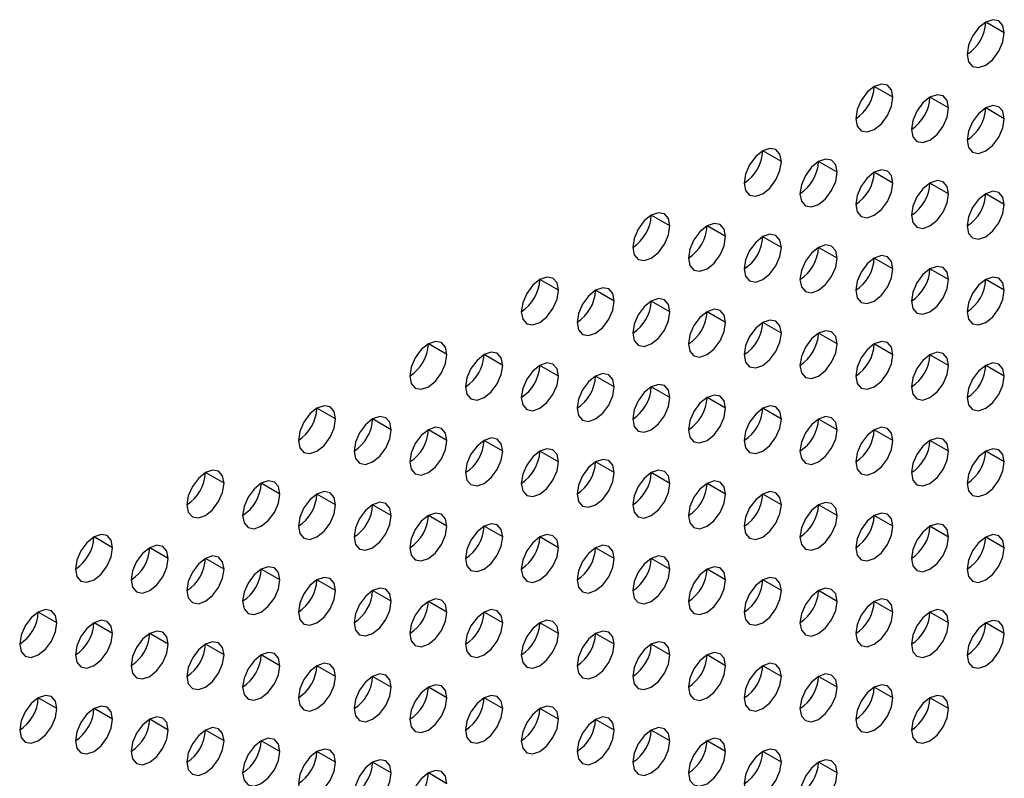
# Model space of a CAD drawing. Header units: millimetres. Extents: x 0 to 1118, y 0 to 864.
# Tile 140 of 256: x 935.06 to 941.31, y 630.26 to 635.07. Entities that reach past the tile are written whole.
import ezdxf

# ---------------------------------------------------------------- set-up
doc = ezdxf.new("R2010")
doc.units = ezdxf.units.MM

msp = doc.modelspace()

# ---------------------------------------------------------------- linework, layer by layer
at = {"color": 7, "linetype": 'Continuous', "lineweight": 25}
for p, q in [((941.3085, 634.9892), (941.1906, 635.0572)), ((940.6014, 634.581), (940.4835, 634.649)), ((940.9549, 634.5129), (940.8371, 634.5809)), ((941.3085, 634.4448), (941.1906, 634.5128)), ((939.8943, 634.1728), (939.7764, 634.2408)), ((940.2478, 634.1047), (940.13, 634.1727)), ((940.6014, 634.0366), (940.4835, 634.1046)), ((940.9549, 633.9685), (940.8371, 634.0366)), ((941.3085, 633.9005), (941.1906, 633.9685)), ((939.1872, 633.7646), (939.0693, 633.8326)), ((939.5407, 633.6965), (939.4229, 633.7645)), ((939.8943, 633.6284), (939.7764, 633.6964)), ((940.2478, 633.5603), (940.13, 633.6284)), ((940.6014, 633.4923), (940.4835, 633.5603)), ((940.9549, 633.4242), (940.8371, 633.4922)), ((938.4801, 633.3564), (938.3622, 633.4244)), ((941.3085, 633.3561), (941.1906, 633.4241)), ((938.8336, 633.2883), (938.7158, 633.3563)), ((939.1872, 633.2202), (939.0693, 633.2882)), ((939.5407, 633.1521), (939.4229, 633.2202)), ((939.8943, 633.084), (939.7764, 633.1521)), ((940.2478, 633.016), (940.13, 633.084)), ((937.773, 632.9482), (937.6551, 633.0162)), ((940.6014, 632.9479), (940.4835, 633.0159)), ((938.1265, 632.8801), (938.0087, 632.9481)), ((940.9549, 632.8798), (940.8371, 632.9478)), ((938.4801, 632.812), (938.3622, 632.88)), ((941.3085, 632.8117), (941.1906, 632.8798)), ((938.8336, 632.7439), (938.7158, 632.812)), ((939.1872, 632.6758), (939.0693, 632.7439)), ((939.5407, 632.6078), (939.4229, 632.6758)), ((937.0658, 632.54), (936.948, 632.608)), ((939.8943, 632.5397), (939.7764, 632.6077)), ((937.4194, 632.4719), (937.3015, 632.5399)), ((940.2478, 632.4716), (940.13, 632.5396)), ((937.773, 632.4038), (937.6551, 632.4718)), ((940.6014, 632.4035), (940.4835, 632.4716)), ((938.1265, 632.3357), (938.0087, 632.4038)), ((940.9549, 632.3355), (940.8371, 632.4035)), ((938.4801, 632.2676), (938.3622, 632.3357)), ((941.3085, 632.2674), (941.1906, 632.3354)), ((938.8336, 632.1996), (938.7158, 632.2676)), ((936.3587, 632.1317), (936.2409, 632.1998)), ((939.1872, 632.1315), (939.0693, 632.1995)), ((936.7123, 632.0637), (936.5944, 632.1317)), ((939.5407, 632.0634), (939.4229, 632.1314)), ((937.0658, 631.9956), (936.948, 632.0636)), ((939.8943, 631.9953), (939.7764, 632.0634)), ((937.4194, 631.9275), (937.3015, 631.9955)), ((940.2478, 631.9272), (940.13, 631.9953)), ((937.773, 631.8594), (937.6551, 631.9275)), ((940.6014, 631.8592), (940.4835, 631.9272)), ((938.1265, 631.7914), (938.0087, 631.8594)), ((940.9549, 631.7911), (940.8371, 631.8591)), ((935.6516, 631.7235), (935.5338, 631.7916)), ((938.4801, 631.7233), (938.3622, 631.7913)), ((941.3085, 631.723), (941.1906, 631.791)), ((936.0052, 631.6555), (935.8873, 631.7235)), ((938.8336, 631.6552), (938.7158, 631.7232)), ((936.3587, 631.5874), (936.2409, 631.6554)), ((939.1872, 631.5871), (939.0693, 631.6552)), ((936.7123, 631.5193), (936.5944, 631.5873)), ((939.5407, 631.519), (939.4229, 631.5871)), ((937.0658, 631.4512), (936.948, 631.5193)), ((939.8943, 631.451), (939.7764, 631.519)), ((937.4194, 631.3832), (937.3015, 631.4512)), ((940.2478, 631.3829), (940.13, 631.4509)), ((937.773, 631.3151), (937.6551, 631.3831)), ((940.6014, 631.3148), (940.4835, 631.3828)), ((935.2981, 631.2473), (935.1802, 631.3153)), ((938.1265, 631.247), (938.0087, 631.315)), ((940.9549, 631.2467), (940.8371, 631.3148)), ((935.6516, 631.1792), (935.5338, 631.2472)), ((938.4801, 631.1789), (938.3622, 631.247)), ((941.3085, 631.1787), (941.1906, 631.2467)), ((936.0052, 631.1111), (935.8873, 631.1791)), ((938.8336, 631.1108), (938.7158, 631.1789)), ((936.3587, 631.043), (936.2409, 631.1111)), ((939.1872, 631.0428), (939.0693, 631.1108)), ((936.7123, 630.9749), (936.5944, 631.043)), ((939.5407, 630.9747), (939.4229, 631.0427)), ((937.0658, 630.9069), (936.948, 630.9749)), ((939.8943, 630.9066), (939.7764, 630.9746)), ((937.4194, 630.8388), (937.3015, 630.9068)), ((940.2478, 630.8385), (940.13, 630.9066)), ((937.773, 630.7707), (937.6551, 630.8387)), ((940.6014, 630.7704), (940.4835, 630.8385)), ((935.2981, 630.7029), (935.1802, 630.7709)), ((938.1265, 630.7026), (938.0087, 630.7707)), ((940.9549, 630.7024), (940.8371, 630.7704)), ((935.6516, 630.6348), (935.5338, 630.7029)), ((938.4801, 630.6346), (938.3622, 630.7026)), ((936.0052, 630.5667), (935.8873, 630.6348)), ((938.8336, 630.5665), (938.7158, 630.6345)), ((936.3587, 630.4987), (936.2409, 630.5667)), ((939.1872, 630.4984), (939.0693, 630.5664)), ((936.7123, 630.4306), (936.5944, 630.4986)), ((939.5407, 630.4303), (939.4229, 630.4984)), ((937.0658, 630.3625), (936.948, 630.4305)), ((939.8943, 630.3622), (939.7764, 630.4303)), ((937.4194, 630.2944), (937.3015, 630.3625)), ((940.2478, 630.2942), (940.13, 630.3622)), ((937.773, 630.2264), (937.6551, 630.2944))]:
    msp.add_line(p, q, dxfattribs=at)
at = {"color": 7, "linetype": 'Continuous', "lineweight": 25, "flags": 128}
for points in [[(941.3085, 634.9892), (941.2995, 635.0361), (941.274, 635.0655), (941.2357, 635.0729), (941.1906, 635.0572), (941.1455, 635.0208), (941.1073, 634.9693), (941.0818, 634.9104), (941.0728, 634.8531)], [(941.0728, 634.8531), (941.0818, 634.8062), (941.1073, 634.7768), (941.1455, 634.7694), (941.1906, 634.7851), (941.2357, 634.8214), (941.274, 634.873), (941.2995, 634.9319), (941.3085, 634.9892)], [(940.6014, 634.581), (940.5924, 634.6279), (940.5669, 634.6573), (940.5286, 634.6647), (940.4835, 634.649), (940.4384, 634.6126), (940.4002, 634.5611), (940.3746, 634.5022), (940.3657, 634.4449)], [(940.3657, 634.4449), (940.3746, 634.398), (940.4002, 634.3686), (940.4384, 634.3612), (940.4835, 634.3768), (940.5286, 634.4132), (940.5669, 634.4648), (940.5924, 634.5237), (940.6014, 634.581)], [(940.9549, 634.5129), (940.946, 634.5598), (940.9204, 634.5892), (940.8822, 634.5966), (940.8371, 634.5809), (940.792, 634.5446), (940.7538, 634.493), (940.7282, 634.4341), (940.7192, 634.3768)], [(940.7192, 634.3768), (940.7282, 634.3299), (940.7538, 634.3005), (940.792, 634.2931), (940.8371, 634.3088), (940.8822, 634.3452), (940.9204, 634.3967), (940.946, 634.4556), (940.9549, 634.5129)], [(941.3085, 634.4448), (941.2995, 634.4917), (941.274, 634.5211), (941.2357, 634.5285), (941.1906, 634.5129), (941.1455, 634.4765), (941.1073, 634.4249), (941.0818, 634.366), (941.0728, 634.3087)], [(941.0728, 634.3087), (941.0818, 634.2618), (941.1073, 634.2324), (941.1455, 634.225), (941.1906, 634.2407), (941.2357, 634.2771), (941.274, 634.3287), (941.2995, 634.3876), (941.3085, 634.4448)], [(939.8943, 634.1728), (939.8853, 634.2197), (939.8598, 634.2491), (939.8215, 634.2565), (939.7764, 634.2408), (939.7313, 634.2044), (939.6931, 634.1529), (939.6675, 634.094), (939.6586, 634.0367)], [(939.6586, 634.0367), (939.6675, 633.9898), (939.6931, 633.9604), (939.7313, 633.953), (939.7764, 633.9686), (939.8215, 634.005), (939.8598, 634.0566), (939.8853, 634.1155), (939.8943, 634.1728)], [(940.2478, 634.1047), (940.2389, 634.1516), (940.2133, 634.181), (940.1751, 634.1884), (940.13, 634.1727), (940.0849, 634.1364), (940.0466, 634.0848), (940.0211, 634.0259), (940.0121, 633.9686)], [(940.6014, 634.0366), (940.5924, 634.0835), (940.5669, 634.1129), (940.5286, 634.1203), (940.4835, 634.1047), (940.4384, 634.0683), (940.4002, 634.0167), (940.3746, 633.9578), (940.3657, 633.9005)], [(940.0121, 633.9686), (940.0211, 633.9217), (940.0466, 633.8923), (940.0849, 633.8849), (940.13, 633.9006), (940.1751, 633.937), (940.2133, 633.9885), (940.2389, 634.0474), (940.2478, 634.1047)], [(940.9549, 633.9685), (940.946, 634.0154), (940.9204, 634.0448), (940.8822, 634.0523), (940.8371, 634.0366), (940.792, 634.0002), (940.7538, 633.9486), (940.7282, 633.8897), (940.7192, 633.8325)], [(940.3657, 633.9005), (940.3746, 633.8536), (940.4002, 633.8242), (940.4384, 633.8168), (940.4835, 633.8325), (940.5286, 633.8689), (940.5669, 633.9205), (940.5924, 633.9794), (940.6014, 634.0366)], [(941.3085, 633.9005), (941.2995, 633.9474), (941.274, 633.9768), (941.2357, 633.9842), (941.1906, 633.9685), (941.1455, 633.9321), (941.1073, 633.8805), (941.0818, 633.8216), (941.0728, 633.7644)], [(940.7192, 633.8325), (940.7282, 633.7856), (940.7538, 633.7562), (940.792, 633.7487), (940.8371, 633.7644), (940.8822, 633.8008), (940.9204, 633.8524), (940.946, 633.9113), (940.9549, 633.9685)], [(941.0728, 633.7644), (941.0818, 633.7175), (941.1073, 633.6881), (941.1455, 633.6807), (941.1906, 633.6963), (941.2357, 633.7327), (941.274, 633.7843), (941.2995, 633.8432), (941.3085, 633.9005)], [(939.1872, 633.7646), (939.1782, 633.8115), (939.1526, 633.8409), (939.1144, 633.8483), (939.0693, 633.8326), (939.0242, 633.7962), (938.986, 633.7447), (938.9604, 633.6858), (938.9515, 633.6285)], [(938.9515, 633.6285), (938.9604, 633.5816), (938.986, 633.5522), (939.0242, 633.5448), (939.0693, 633.5604), (939.1144, 633.5968), (939.1526, 633.6484), (939.1782, 633.7073), (939.1872, 633.7646)], [(939.5407, 633.6965), (939.5318, 633.7434), (939.5062, 633.7728), (939.468, 633.7802), (939.4229, 633.7645), (939.3778, 633.7281), (939.3395, 633.6766), (939.314, 633.6177), (939.305, 633.5604)], [(939.305, 633.5604), (939.314, 633.5135), (939.3395, 633.4841), (939.3778, 633.4767), (939.4229, 633.4924), (939.468, 633.5288), (939.5062, 633.5803), (939.5318, 633.6392), (939.5407, 633.6965)], [(939.8943, 633.6284), (939.8853, 633.6753), (939.8598, 633.7047), (939.8215, 633.7121), (939.7764, 633.6965), (939.7313, 633.6601), (939.6931, 633.6085), (939.6675, 633.5496), (939.6586, 633.4923)], [(939.6586, 633.4923), (939.6675, 633.4454), (939.6931, 633.416), (939.7313, 633.4086), (939.7764, 633.4243), (939.8215, 633.4607), (939.8598, 633.5123), (939.8853, 633.5711), (939.8943, 633.6284)], [(940.2478, 633.5603), (940.2389, 633.6072), (940.2133, 633.6366), (940.1751, 633.6441), (940.13, 633.6284), (940.0849, 633.592), (940.0466, 633.5404), (940.0211, 633.4815), (940.0121, 633.4243)], [(940.0121, 633.4243), (940.0211, 633.3774), (940.0466, 633.348), (940.0849, 633.3405), (940.13, 633.3562), (940.1751, 633.3926), (940.2133, 633.4442), (940.2389, 633.5031), (940.2478, 633.5603)], [(940.6014, 633.4923), (940.5924, 633.5392), (940.5669, 633.5686), (940.5286, 633.576), (940.4835, 633.5603), (940.4384, 633.5239), (940.4002, 633.4723), (940.3746, 633.4134), (940.3657, 633.3562)], [(940.3657, 633.3562), (940.3746, 633.3093), (940.4002, 633.2799), (940.4384, 633.2725), (940.4835, 633.2881), (940.5286, 633.3245), (940.5669, 633.3761), (940.5924, 633.435), (940.6014, 633.4923)], [(940.9549, 633.4242), (940.946, 633.4711), (940.9204, 633.5005), (940.8822, 633.5079), (940.8371, 633.4922), (940.792, 633.4558), (940.7538, 633.4043), (940.7282, 633.3454), (940.7192, 633.2881)], [(938.4801, 633.3564), (938.4711, 633.4033), (938.4455, 633.4327), (938.4073, 633.4401), (938.3622, 633.4244), (938.3171, 633.388), (938.2789, 633.3364), (938.2533, 633.2775), (938.2444, 633.2203)], [(940.7192, 633.2881), (940.7282, 633.2412), (940.7538, 633.2118), (940.792, 633.2044), (940.8371, 633.22), (940.8822, 633.2564), (940.9204, 633.308), (940.946, 633.3669), (940.9549, 633.4242)], [(941.3085, 633.3561), (941.2995, 633.403), (941.274, 633.4324), (941.2357, 633.4398), (941.1906, 633.4242), (941.1455, 633.3878), (941.1073, 633.3362), (941.0818, 633.2773), (941.0728, 633.22)], [(938.2444, 633.2203), (938.2533, 633.1734), (938.2789, 633.144), (938.3171, 633.1366), (938.3622, 633.1522), (938.4073, 633.1886), (938.4455, 633.2402), (938.4711, 633.2991), (938.4801, 633.3564)], [(938.8336, 633.2883), (938.8246, 633.3352), (938.7991, 633.3646), (938.7609, 633.372), (938.7158, 633.3563), (938.6707, 633.3199), (938.6324, 633.2684), (938.6069, 633.2095), (938.5979, 633.1522)], [(941.0728, 633.22), (941.0818, 633.1731), (941.1073, 633.1437), (941.1455, 633.1363), (941.1906, 633.152), (941.2357, 633.1884), (941.274, 633.2399), (941.2995, 633.2988), (941.3085, 633.3561)], [(939.1872, 633.2202), (939.1782, 633.2671), (939.1526, 633.2965), (939.1144, 633.3039), (939.0693, 633.2883), (939.0242, 633.2519), (938.986, 633.2003), (938.9604, 633.1414), (938.9515, 633.0841)], [(938.5979, 633.1522), (938.6069, 633.1053), (938.6324, 633.0759), (938.6707, 633.0685), (938.7158, 633.0842), (938.7609, 633.1206), (938.7991, 633.1721), (938.8246, 633.231), (938.8336, 633.2883)], [(939.5407, 633.1521), (939.5318, 633.199), (939.5062, 633.2284), (939.468, 633.2359), (939.4229, 633.2202), (939.3778, 633.1838), (939.3395, 633.1322), (939.314, 633.0733), (939.305, 633.0161)], [(938.9515, 633.0841), (938.9604, 633.0372), (938.986, 633.0078), (939.0242, 633.0004), (939.0693, 633.0161), (939.1144, 633.0525), (939.1526, 633.104), (939.1782, 633.1629), (939.1872, 633.2202)], [(939.305, 633.0161), (939.314, 632.9692), (939.3395, 632.9398), (939.3778, 632.9323), (939.4229, 632.948), (939.468, 632.9844), (939.5062, 633.036), (939.5318, 633.0949), (939.5407, 633.1521)], [(939.8943, 633.084), (939.8853, 633.1309), (939.8598, 633.1604), (939.8215, 633.1678), (939.7764, 633.1521), (939.7313, 633.1157), (939.6931, 633.0641), (939.6675, 633.0052), (939.6586, 632.948)], [(939.6586, 632.948), (939.6675, 632.9011), (939.6931, 632.8717), (939.7313, 632.8642), (939.7764, 632.8799), (939.8215, 632.9163), (939.8598, 632.9679), (939.8853, 633.0268), (939.8943, 633.084)], [(940.2478, 633.016), (940.2389, 633.0629), (940.2133, 633.0923), (940.1751, 633.0997), (940.13, 633.084), (940.0849, 633.0476), (940.0466, 632.9961), (940.0211, 632.9372), (940.0121, 632.8799)], [(937.773, 632.9482), (937.764, 632.9951), (937.7384, 633.0245), (937.7002, 633.0319), (937.6551, 633.0162), (937.61, 632.9798), (937.5718, 632.9282), (937.5462, 632.8693), (937.5373, 632.8121)], [(940.0121, 632.8799), (940.0211, 632.833), (940.0466, 632.8036), (940.0849, 632.7962), (940.13, 632.8118), (940.1751, 632.8482), (940.2133, 632.8998), (940.2389, 632.9587), (940.2478, 633.016)], [(940.6014, 632.9479), (940.5924, 632.9948), (940.5669, 633.0242), (940.5286, 633.0316), (940.4835, 633.0159), (940.4384, 632.9796), (940.4002, 632.928), (940.3746, 632.8691), (940.3657, 632.8118)], [(937.5373, 632.8121), (937.5462, 632.7652), (937.5718, 632.7358), (937.61, 632.7284), (937.6551, 632.744), (937.7002, 632.7804), (937.7384, 632.832), (937.764, 632.8909), (937.773, 632.9482)], [(938.1265, 632.8801), (938.1175, 632.927), (938.092, 632.9564), (938.0538, 632.9638), (938.0087, 632.9481), (937.9636, 632.9117), (937.9253, 632.8602), (937.8998, 632.8013), (937.8908, 632.744)], [(940.3657, 632.8118), (940.3746, 632.7649), (940.4002, 632.7355), (940.4384, 632.7281), (940.4835, 632.7438), (940.5286, 632.7802), (940.5669, 632.8317), (940.5924, 632.8906), (940.6014, 632.9479)], [(940.9549, 632.8798), (940.946, 632.9267), (940.9204, 632.9561), (940.8822, 632.9635), (940.8371, 632.9479), (940.792, 632.9115), (940.7538, 632.8599), (940.7282, 632.801), (940.7192, 632.7437)], [(937.8908, 632.744), (937.8998, 632.6971), (937.9253, 632.6677), (937.9636, 632.6603), (938.0087, 632.676), (938.0538, 632.7123), (938.092, 632.7639), (938.1175, 632.8228), (938.1265, 632.8801)], [(938.4801, 632.812), (938.4711, 632.8589), (938.4455, 632.8883), (938.4073, 632.8957), (938.3622, 632.8801), (938.3171, 632.8437), (938.2789, 632.7921), (938.2533, 632.7332), (938.2444, 632.6759)], [(940.7192, 632.7437), (940.7282, 632.6968), (940.7538, 632.6674), (940.792, 632.66), (940.8371, 632.6757), (940.8822, 632.7121), (940.9204, 632.7637), (940.946, 632.8226), (940.9549, 632.8798)], [(941.3085, 632.8117), (941.2995, 632.8586), (941.274, 632.888), (941.2357, 632.8955), (941.1906, 632.8798), (941.1455, 632.8434), (941.1073, 632.7918), (941.0818, 632.7329), (941.0728, 632.6757)], [(938.2444, 632.6759), (938.2533, 632.629), (938.2789, 632.5996), (938.3171, 632.5922), (938.3622, 632.6079), (938.4073, 632.6443), (938.4455, 632.6958), (938.4711, 632.7547), (938.4801, 632.812)], [(938.8336, 632.7439), (938.8246, 632.7908), (938.7991, 632.8202), (938.7609, 632.8277), (938.7158, 632.812), (938.6707, 632.7756), (938.6324, 632.724), (938.6069, 632.6651), (938.5979, 632.6079)], [(941.0728, 632.6757), (941.0818, 632.6288), (941.1073, 632.5994), (941.1455, 632.5919), (941.1906, 632.6076), (941.2357, 632.644), (941.274, 632.6956), (941.2995, 632.7545), (941.3085, 632.8117)], [(938.5979, 632.6079), (938.6069, 632.561), (938.6324, 632.5315), (938.6707, 632.5241), (938.7158, 632.5398), (938.7609, 632.5762), (938.7991, 632.6278), (938.8246, 632.6867), (938.8336, 632.7439)], [(939.1872, 632.6758), (939.1782, 632.7227), (939.1526, 632.7521), (939.1144, 632.7596), (939.0693, 632.7439), (939.0242, 632.7075), (938.986, 632.6559), (938.9604, 632.597), (938.9515, 632.5398)], [(938.9515, 632.5398), (938.9604, 632.4929), (938.986, 632.4635), (939.0242, 632.456), (939.0693, 632.4717), (939.1144, 632.5081), (939.1526, 632.5597), (939.1782, 632.6186), (939.1872, 632.6758)], [(939.5407, 632.6078), (939.5318, 632.6547), (939.5062, 632.6841), (939.468, 632.6915), (939.4229, 632.6758), (939.3778, 632.6394), (939.3395, 632.5879), (939.314, 632.529), (939.305, 632.4717)], [(937.0658, 632.54), (937.0569, 632.5869), (937.0313, 632.6163), (936.9931, 632.6237), (936.948, 632.608), (936.9029, 632.5716), (936.8647, 632.52), (936.8391, 632.4611), (936.8301, 632.4039)], [(939.305, 632.4717), (939.314, 632.4248), (939.3395, 632.3954), (939.3778, 632.388), (939.4229, 632.4036), (939.468, 632.44), (939.5062, 632.4916), (939.5318, 632.5505), (939.5407, 632.6078)], [(939.8943, 632.5397), (939.8853, 632.5866), (939.8598, 632.616), (939.8215, 632.6234), (939.7764, 632.6077), (939.7313, 632.5713), (939.6931, 632.5198), (939.6675, 632.4609), (939.6586, 632.4036)], [(937.4194, 632.4719), (937.4104, 632.5188), (937.3849, 632.5482), (937.3466, 632.5556), (937.3015, 632.5399), (937.2564, 632.5035), (937.2182, 632.452), (937.1927, 632.3931), (937.1837, 632.3358)], [(940.2478, 632.4716), (940.2389, 632.5185), (940.2133, 632.5479), (940.1751, 632.5553), (940.13, 632.5397), (940.0849, 632.5033), (940.0466, 632.4517), (940.0211, 632.3928), (940.0121, 632.3355)], [(936.8301, 632.4039), (936.8391, 632.357), (936.8647, 632.3276), (936.9029, 632.3202), (936.948, 632.3358), (936.9931, 632.3722), (937.0313, 632.4238), (937.0569, 632.4827), (937.0658, 632.54)], [(937.773, 632.4038), (937.764, 632.4507), (937.7384, 632.4801), (937.7002, 632.4875), (937.6551, 632.4719), (937.61, 632.4355), (937.5718, 632.3839), (937.5462, 632.325), (937.5373, 632.2677)], [(939.6586, 632.4036), (939.6675, 632.3567), (939.6931, 632.3273), (939.7313, 632.3199), (939.7764, 632.3356), (939.8215, 632.372), (939.8598, 632.4235), (939.8853, 632.4824), (939.8943, 632.5397)], [(940.6014, 632.4035), (940.5924, 632.4504), (940.5669, 632.4798), (940.5286, 632.4873), (940.4835, 632.4716), (940.4384, 632.4352), (940.4002, 632.3836), (940.3746, 632.3247), (940.3657, 632.2675)], [(937.1837, 632.3358), (937.1927, 632.2889), (937.2182, 632.2595), (937.2564, 632.2521), (937.3015, 632.2677), (937.3466, 632.3041), (937.3849, 632.3557), (937.4104, 632.4146), (937.4194, 632.4719)], [(938.1265, 632.3357), (938.1175, 632.3826), (938.092, 632.412), (938.0538, 632.4194), (938.0087, 632.4038), (937.9636, 632.3674), (937.9253, 632.3158), (937.8998, 632.2569), (937.8908, 632.1996)], [(940.0121, 632.3355), (940.0211, 632.2886), (940.0466, 632.2592), (940.0849, 632.2518), (940.13, 632.2675), (940.1751, 632.3039), (940.2133, 632.3555), (940.2389, 632.4143), (940.2478, 632.4716)], [(940.9549, 632.3355), (940.946, 632.3824), (940.9204, 632.4118), (940.8822, 632.4192), (940.8371, 632.4035), (940.792, 632.3671), (940.7538, 632.3155), (940.7282, 632.2566), (940.7192, 632.1994)], [(937.5373, 632.2677), (937.5462, 632.2208), (937.5718, 632.1914), (937.61, 632.184), (937.6551, 632.1997), (937.7002, 632.2361), (937.7384, 632.2876), (937.764, 632.3465), (937.773, 632.4038)], [(940.3657, 632.2675), (940.3746, 632.2206), (940.4002, 632.1912), (940.4384, 632.1837), (940.4835, 632.1994), (940.5286, 632.2358), (940.5669, 632.2874), (940.5924, 632.3463), (940.6014, 632.4035)], [(937.8908, 632.1996), (937.8998, 632.1527), (937.9253, 632.1233), (937.9636, 632.1159), (938.0087, 632.1316), (938.0538, 632.168), (938.092, 632.2196), (938.1175, 632.2785), (938.1265, 632.3357)], [(938.4801, 632.2676), (938.4711, 632.3145), (938.4455, 632.3439), (938.4073, 632.3514), (938.3622, 632.3357), (938.3171, 632.2993), (938.2789, 632.2477), (938.2533, 632.1888), (938.2444, 632.1316)], [(940.7192, 632.1994), (940.7282, 632.1525), (940.7538, 632.1231), (940.792, 632.1157), (940.8371, 632.1313), (940.8822, 632.1677), (940.9204, 632.2193), (940.946, 632.2782), (940.9549, 632.3355)], [(941.3085, 632.2674), (941.2995, 632.3143), (941.274, 632.3437), (941.2357, 632.3511), (941.1906, 632.3354), (941.1455, 632.299), (941.1073, 632.2475), (941.0818, 632.1886), (941.0728, 632.1313)], [(938.2444, 632.1316), (938.2533, 632.0847), (938.2789, 632.0553), (938.3171, 632.0478), (938.3622, 632.0635), (938.4073, 632.0999), (938.4455, 632.1515), (938.4711, 632.2104), (938.4801, 632.2676)], [(938.8336, 632.1996), (938.8246, 632.2465), (938.7991, 632.2759), (938.7609, 632.2833), (938.7158, 632.2676), (938.6707, 632.2312), (938.6324, 632.1796), (938.6069, 632.1208), (938.5979, 632.0635)], [(941.0728, 632.1313), (941.0818, 632.0844), (941.1073, 632.055), (941.1455, 632.0476), (941.1906, 632.0632), (941.2357, 632.0996), (941.274, 632.1512), (941.2995, 632.2101), (941.3085, 632.2674)], [(936.3587, 632.1317), (936.3498, 632.1786), (936.3242, 632.2081), (936.286, 632.2155), (936.2409, 632.1998), (936.1958, 632.1634), (936.1576, 632.1118), (936.132, 632.0529), (936.123, 631.9957)], [(938.5979, 632.0635), (938.6069, 632.0166), (938.6324, 631.9872), (938.6707, 631.9798), (938.7158, 631.9954), (938.7609, 632.0318), (938.7991, 632.0834), (938.8246, 632.1423), (938.8336, 632.1996)], [(939.1872, 632.1315), (939.1782, 632.1784), (939.1526, 632.2078), (939.1144, 632.2152), (939.0693, 632.1995), (939.0242, 632.1631), (938.986, 632.1116), (938.9604, 632.0527), (938.9515, 631.9954)], [(936.123, 631.9957), (936.132, 631.9488), (936.1576, 631.9194), (936.1958, 631.9119), (936.2409, 631.9276), (936.286, 631.964), (936.3242, 632.0156), (936.3498, 632.0745), (936.3587, 632.1317)], [(936.7123, 632.0637), (936.7033, 632.1106), (936.6778, 632.14), (936.6395, 632.1474), (936.5944, 632.1317), (936.5493, 632.0953), (936.5111, 632.0438), (936.4856, 631.9849), (936.4766, 631.9276)], [(938.9515, 631.9954), (938.9604, 631.9485), (938.986, 631.9191), (939.0242, 631.9117), (939.0693, 631.9274), (939.1144, 631.9638), (939.1526, 632.0153), (939.1782, 632.0742), (939.1872, 632.1315)], [(939.5407, 632.0634), (939.5318, 632.1103), (939.5062, 632.1397), (939.468, 632.1471), (939.4229, 632.1315), (939.3778, 632.0951), (939.3395, 632.0435), (939.314, 631.9846), (939.305, 631.9273)], [(936.4766, 631.9276), (936.4856, 631.8807), (936.5111, 631.8513), (936.5493, 631.8439), (936.5944, 631.8595), (936.6395, 631.8959), (936.6778, 631.9475), (936.7033, 632.0064), (936.7123, 632.0637)], [(937.0658, 631.9956), (937.0569, 632.0425), (937.0313, 632.0719), (936.9931, 632.0793), (936.948, 632.0636), (936.9029, 632.0273), (936.8647, 631.9757), (936.8391, 631.9168), (936.8301, 631.8595)], [(939.305, 631.9273), (939.314, 631.8804), (939.3395, 631.851), (939.3778, 631.8436), (939.4229, 631.8593), (939.468, 631.8957), (939.5062, 631.9472), (939.5318, 632.0061), (939.5407, 632.0634)], [(939.8943, 631.9953), (939.8853, 632.0422), (939.8598, 632.0716), (939.8215, 632.0791), (939.7764, 632.0634), (939.7313, 632.027), (939.6931, 631.9754), (939.6675, 631.9165), (939.6586, 631.8593)], [(936.8301, 631.8595), (936.8391, 631.8126), (936.8647, 631.7832), (936.9029, 631.7758), (936.948, 631.7915), (936.9931, 631.8279), (937.0313, 631.8794), (937.0569, 631.9383), (937.0658, 631.9956)], [(937.4194, 631.9275), (937.4104, 631.9744), (937.3849, 632.0038), (937.3466, 632.0112), (937.3015, 631.9956), (937.2564, 631.9592), (937.2182, 631.9076), (937.1927, 631.8487), (937.1837, 631.7914)], [(939.6586, 631.8593), (939.6675, 631.8124), (939.6931, 631.783), (939.7313, 631.7755), (939.7764, 631.7912), (939.8215, 631.8276), (939.8598, 631.8792), (939.8853, 631.9381), (939.8943, 631.9953)], [(940.2478, 631.9272), (940.2389, 631.9741), (940.2133, 632.0036), (940.1751, 632.011), (940.13, 631.9953), (940.0849, 631.9589), (940.0466, 631.9073), (940.0211, 631.8484), (940.0121, 631.7912)], [(937.1837, 631.7914), (937.1927, 631.7445), (937.2182, 631.7151), (937.2564, 631.7077), (937.3015, 631.7234), (937.3466, 631.7598), (937.3849, 631.8114), (937.4104, 631.8703), (937.4194, 631.9275)], [(937.773, 631.8594), (937.764, 631.9063), (937.7384, 631.9357), (937.7002, 631.9432), (937.6551, 631.9275), (937.61, 631.8911), (937.5718, 631.8395), (937.5462, 631.7806), (937.5373, 631.7234)], [(940.0121, 631.7912), (940.0211, 631.7443), (940.0466, 631.7149), (940.0849, 631.7074), (940.13, 631.7231), (940.1751, 631.7595), (940.2133, 631.8111), (940.2389, 631.87), (940.2478, 631.9272)], [(940.6014, 631.8592), (940.5924, 631.9061), (940.5669, 631.9355), (940.5286, 631.9429), (940.4835, 631.9272), (940.4384, 631.8908), (940.4002, 631.8393), (940.3746, 631.7804), (940.3657, 631.7231)], [(937.5373, 631.7234), (937.5462, 631.6765), (937.5718, 631.6471), (937.61, 631.6396), (937.6551, 631.6553), (937.7002, 631.6917), (937.7384, 631.7433), (937.764, 631.8022), (937.773, 631.8594)], [(938.1265, 631.7914), (938.1175, 631.8383), (938.092, 631.8677), (938.0538, 631.8751), (938.0087, 631.8594), (937.9636, 631.823), (937.9253, 631.7714), (937.8998, 631.7125), (937.8908, 631.6553)], [(940.3657, 631.7231), (940.3746, 631.6762), (940.4002, 631.6468), (940.4384, 631.6394), (940.4835, 631.655), (940.5286, 631.6914), (940.5669, 631.743), (940.5924, 631.8019), (940.6014, 631.8592)], [(940.9549, 631.7911), (940.946, 631.838), (940.9204, 631.8674), (940.8822, 631.8748), (940.8371, 631.8591), (940.792, 631.8228), (940.7538, 631.7712), (940.7282, 631.7123), (940.7192, 631.655)], [(935.6516, 631.7235), (935.6427, 631.7704), (935.6171, 631.7998), (935.5789, 631.8073), (935.5338, 631.7916), (935.4887, 631.7552), (935.4504, 631.7036), (935.4249, 631.6447), (935.4159, 631.5875)], [(938.4801, 631.7233), (938.4711, 631.7702), (938.4455, 631.7996), (938.4073, 631.807), (938.3622, 631.7913), (938.3171, 631.7549), (938.2789, 631.7034), (938.2533, 631.6445), (938.2444, 631.5872)], [(941.3085, 631.723), (941.2995, 631.7699), (941.274, 631.7993), (941.2357, 631.8067), (941.1906, 631.7911), (941.1455, 631.7547), (941.1073, 631.7031), (941.0818, 631.6442), (941.0728, 631.5869)], [(936.0052, 631.6555), (935.9962, 631.7024), (935.9707, 631.7318), (935.9324, 631.7392), (935.8873, 631.7235), (935.8422, 631.6871), (935.804, 631.6356), (935.7785, 631.5767), (935.7695, 631.5194)], [(937.8908, 631.6553), (937.8998, 631.6084), (937.9253, 631.579), (937.9636, 631.5716), (938.0087, 631.5872), (938.0538, 631.6236), (938.092, 631.6752), (938.1175, 631.7341), (938.1265, 631.7914)], [(938.8336, 631.6552), (938.8246, 631.7021), (938.7991, 631.7315), (938.7609, 631.7389), (938.7158, 631.7233), (938.6707, 631.6869), (938.6324, 631.6353), (938.6069, 631.5764), (938.5979, 631.5191)], [(940.7192, 631.655), (940.7282, 631.6081), (940.7538, 631.5787), (940.792, 631.5713), (940.8371, 631.587), (940.8822, 631.6234), (940.9204, 631.6749), (940.946, 631.7338), (940.9549, 631.7911)], [(935.4159, 631.5875), (935.4249, 631.5406), (935.4504, 631.5112), (935.4887, 631.5037), (935.5338, 631.5194), (935.5789, 631.5558), (935.6171, 631.6074), (935.6427, 631.6663), (935.6516, 631.7235)], [(936.3587, 631.5874), (936.3498, 631.6343), (936.3242, 631.6637), (936.286, 631.6711), (936.2409, 631.6554), (936.1958, 631.619), (936.1576, 631.5675), (936.132, 631.5086), (936.123, 631.4513)], [(938.2444, 631.5872), (938.2533, 631.5403), (938.2789, 631.5109), (938.3171, 631.5035), (938.3622, 631.5192), (938.4073, 631.5555), (938.4455, 631.6071), (938.4711, 631.666), (938.4801, 631.7233)], [(939.1872, 631.5871), (939.1782, 631.634), (939.1526, 631.6634), (939.1144, 631.6709), (939.0693, 631.6552), (939.0242, 631.6188), (938.986, 631.5672), (938.9604, 631.5083), (938.9515, 631.4511)], [(941.0728, 631.5869), (941.0818, 631.54), (941.1073, 631.5106), (941.1455, 631.5032), (941.1906, 631.5189), (941.2357, 631.5553), (941.274, 631.6069), (941.2995, 631.6658), (941.3085, 631.723)], [(935.7695, 631.5194), (935.7785, 631.4725), (935.804, 631.4431), (935.8422, 631.4357), (935.8873, 631.4513), (935.9324, 631.4877), (935.9707, 631.5393), (935.9962, 631.5982), (936.0052, 631.6555)], [(938.5979, 631.5191), (938.6069, 631.4722), (938.6324, 631.4428), (938.6707, 631.4354), (938.7158, 631.4511), (938.7609, 631.4875), (938.7991, 631.539), (938.8246, 631.5979), (938.8336, 631.6552)], [(936.123, 631.4513), (936.132, 631.4044), (936.1576, 631.375), (936.1958, 631.3676), (936.2409, 631.3833), (936.286, 631.4197), (936.3242, 631.4712), (936.3498, 631.5301), (936.3587, 631.5874)], [(936.7123, 631.5193), (936.7033, 631.5662), (936.6778, 631.5956), (936.6395, 631.603), (936.5944, 631.5874), (936.5493, 631.551), (936.5111, 631.4994), (936.4856, 631.4405), (936.4766, 631.3832)], [(938.9515, 631.4511), (938.9604, 631.4042), (938.986, 631.3747), (939.0242, 631.3673), (939.0693, 631.383), (939.1144, 631.4194), (939.1526, 631.471), (939.1782, 631.5299), (939.1872, 631.5871)], [(939.5407, 631.519), (939.5318, 631.5659), (939.5062, 631.5953), (939.468, 631.6028), (939.4229, 631.5871), (939.3778, 631.5507), (939.3395, 631.4991), (939.314, 631.4402), (939.305, 631.383)], [(936.4766, 631.3832), (936.4856, 631.3363), (936.5111, 631.3069), (936.5493, 631.2995), (936.5944, 631.3152), (936.6395, 631.3516), (936.6778, 631.4032), (936.7033, 631.4621), (936.7123, 631.5193)], [(937.0658, 631.4512), (937.0569, 631.4981), (937.0313, 631.5275), (936.9931, 631.535), (936.948, 631.5193), (936.9029, 631.4829), (936.8647, 631.4313), (936.8391, 631.3724), (936.8301, 631.3152)], [(939.305, 631.383), (939.314, 631.3361), (939.3395, 631.3067), (939.3778, 631.2992), (939.4229, 631.3149), (939.468, 631.3513), (939.5062, 631.4029), (939.5318, 631.4618), (939.5407, 631.519)], [(939.8943, 631.451), (939.8853, 631.4979), (939.8598, 631.5273), (939.8215, 631.5347), (939.7764, 631.519), (939.7313, 631.4826), (939.6931, 631.4311), (939.6675, 631.3722), (939.6586, 631.3149)], [(936.8301, 631.3152), (936.8391, 631.2683), (936.8647, 631.2389), (936.9029, 631.2314), (936.948, 631.2471), (936.9931, 631.2835), (937.0313, 631.3351), (937.0569, 631.394), (937.0658, 631.4512)], [(937.4194, 631.3832), (937.4104, 631.4301), (937.3849, 631.4595), (937.3466, 631.4669), (937.3015, 631.4512), (937.2564, 631.4148), (937.2182, 631.3632), (937.1927, 631.3043), (937.1837, 631.2471)], [(939.6586, 631.3149), (939.6675, 631.268), (939.6931, 631.2386), (939.7313, 631.2312), (939.7764, 631.2468), (939.8215, 631.2832), (939.8598, 631.3348), (939.8853, 631.3937), (939.8943, 631.451)], [(940.2478, 631.3829), (940.2389, 631.4298), (940.2133, 631.4592), (940.1751, 631.4666), (940.13, 631.4509), (940.0849, 631.4145), (940.0466, 631.363), (940.0211, 631.3041), (940.0121, 631.2468)], [(937.1837, 631.2471), (937.1927, 631.2002), (937.2182, 631.1708), (937.2564, 631.1634), (937.3015, 631.179), (937.3466, 631.2154), (937.3849, 631.267), (937.4104, 631.3259), (937.4194, 631.3832)], [(937.773, 631.3151), (937.764, 631.362), (937.7384, 631.3914), (937.7002, 631.3988), (937.6551, 631.3831), (937.61, 631.3467), (937.5718, 631.2952), (937.5462, 631.2363), (937.5373, 631.179)], [(940.0121, 631.2468), (940.0211, 631.1999), (940.0466, 631.1705), (940.0849, 631.1631), (940.13, 631.1788), (940.1751, 631.2152), (940.2133, 631.2667), (940.2389, 631.3256), (940.2478, 631.3829)], [(940.6014, 631.3148), (940.5924, 631.3617), (940.5669, 631.3911), (940.5286, 631.3985), (940.4835, 631.3829), (940.4384, 631.3465), (940.4002, 631.2949), (940.3746, 631.236), (940.3657, 631.1787)], [(935.2981, 631.2473), (935.2891, 631.2942), (935.2636, 631.3236), (935.2253, 631.331), (935.1802, 631.3153), (935.1351, 631.2789), (935.0969, 631.2274), (935.0713, 631.1685), (935.0624, 631.1112)], [(937.5373, 631.179), (937.5462, 631.1321), (937.5718, 631.1027), (937.61, 631.0953), (937.6551, 631.1109), (937.7002, 631.1473), (937.7384, 631.1989), (937.764, 631.2578), (937.773, 631.3151)], [(938.1265, 631.247), (938.1175, 631.2939), (938.092, 631.3233), (938.0538, 631.3307), (938.0087, 631.3151), (937.9636, 631.2787), (937.9253, 631.2271), (937.8998, 631.1682), (937.8908, 631.1109)], [(940.3657, 631.1787), (940.3746, 631.1318), (940.4002, 631.1024), (940.4384, 631.095), (940.4835, 631.1107), (940.5286, 631.1471), (940.5669, 631.1987), (940.5924, 631.2576), (940.6014, 631.3148)], [(940.9549, 631.2467), (940.946, 631.2936), (940.9204, 631.323), (940.8822, 631.3305), (940.8371, 631.3148), (940.792, 631.2784), (940.7538, 631.2268), (940.7282, 631.1679), (940.7192, 631.1107)], [(935.0624, 631.1112), (935.0713, 631.0643), (935.0969, 631.0349), (935.1351, 631.0275), (935.1802, 631.0431), (935.2253, 631.0795), (935.2636, 631.1311), (935.2891, 631.19), (935.2981, 631.2473)], [(935.6516, 631.1792), (935.6427, 631.2261), (935.6171, 631.2555), (935.5789, 631.2629), (935.5338, 631.2472), (935.4887, 631.2108), (935.4504, 631.1593), (935.4249, 631.1004), (935.4159, 631.0431)], [(937.8908, 631.1109), (937.8998, 631.064), (937.9253, 631.0346), (937.9636, 631.0272), (938.0087, 631.0429), (938.0538, 631.0793), (938.092, 631.1308), (938.1175, 631.1897), (938.1265, 631.247)], [(938.4801, 631.1789), (938.4711, 631.2258), (938.4455, 631.2552), (938.4073, 631.2626), (938.3622, 631.247), (938.3171, 631.2106), (938.2789, 631.159), (938.2533, 631.1001), (938.2444, 631.0428)], [(940.7192, 631.1107), (940.7282, 631.0638), (940.7538, 631.0344), (940.792, 631.0269), (940.8371, 631.0426), (940.8822, 631.079), (940.9204, 631.1306), (940.946, 631.1895), (940.9549, 631.2467)], [(941.3085, 631.1787), (941.2995, 631.2256), (941.274, 631.255), (941.2357, 631.2624), (941.1906, 631.2467), (941.1455, 631.2103), (941.1073, 631.1587), (941.0818, 631.0998), (941.0728, 631.0426)], [(935.4159, 631.0431), (935.4249, 630.9962), (935.4504, 630.9668), (935.4887, 630.9594), (935.5338, 630.9751), (935.5789, 631.0115), (935.6171, 631.063), (935.6427, 631.1219), (935.6516, 631.1792)], [(936.0052, 631.1111), (935.9962, 631.158), (935.9707, 631.1874), (935.9324, 631.1948), (935.8873, 631.1792), (935.8422, 631.1428), (935.804, 631.0912), (935.7785, 631.0323), (935.7695, 630.975)], [(938.2444, 631.0428), (938.2533, 630.9959), (938.2789, 630.9665), (938.3171, 630.9591), (938.3622, 630.9748), (938.4073, 631.0112), (938.4455, 631.0628), (938.4711, 631.1217), (938.4801, 631.1789)], [(938.8336, 631.1108), (938.8246, 631.1577), (938.7991, 631.1871), (938.7609, 631.1946), (938.7158, 631.1789), (938.6707, 631.1425), (938.6324, 631.0909), (938.6069, 631.032), (938.5979, 630.9748)], [(941.0728, 631.0426), (941.0818, 630.9957), (941.1073, 630.9663), (941.1455, 630.9589), (941.1906, 630.9745), (941.2357, 631.0109), (941.274, 631.0625), (941.2995, 631.1214), (941.3085, 631.1787)], [(935.7695, 630.975), (935.7785, 630.9281), (935.804, 630.8987), (935.8422, 630.8913), (935.8873, 630.907), (935.9324, 630.9434), (935.9707, 630.9949), (935.9962, 631.0538), (936.0052, 631.1111)], [(936.3587, 631.043), (936.3498, 631.0899), (936.3242, 631.1193), (936.286, 631.1268), (936.2409, 631.1111), (936.1958, 631.0747), (936.1576, 631.0231), (936.132, 630.9642), (936.123, 630.907)], [(938.5979, 630.9748), (938.6069, 630.9279), (938.6324, 630.8985), (938.6707, 630.891), (938.7158, 630.9067), (938.7609, 630.9431), (938.7991, 630.9947), (938.8246, 631.0536), (938.8336, 631.1108)], [(939.1872, 631.0428), (939.1782, 631.0897), (939.1526, 631.1191), (939.1144, 631.1265), (939.0693, 631.1108), (939.0242, 631.0744), (938.986, 631.0228), (938.9604, 630.964), (938.9515, 630.9067)], [(936.7123, 630.9749), (936.7033, 631.0218), (936.6778, 631.0513), (936.6395, 631.0587), (936.5944, 631.043), (936.5493, 631.0066), (936.5111, 630.955), (936.4856, 630.8961), (936.4766, 630.8389)], [(939.5407, 630.9747), (939.5318, 631.0216), (939.5062, 631.051), (939.468, 631.0584), (939.4229, 631.0427), (939.3778, 631.0063), (939.3395, 630.9548), (939.314, 630.8959), (939.305, 630.8386)], [(936.123, 630.907), (936.132, 630.8601), (936.1576, 630.8307), (936.1958, 630.8232), (936.2409, 630.8389), (936.286, 630.8753), (936.3242, 630.9269), (936.3498, 630.9858), (936.3587, 631.043)], [(937.0658, 630.9069), (937.0569, 630.9538), (937.0313, 630.9832), (936.9931, 630.9906), (936.948, 630.9749), (936.9029, 630.9385), (936.8647, 630.887), (936.8391, 630.8281), (936.8301, 630.7708)], [(938.9515, 630.9067), (938.9604, 630.8598), (938.986, 630.8304), (939.0242, 630.823), (939.0693, 630.8386), (939.1144, 630.875), (939.1526, 630.9266), (939.1782, 630.9855), (939.1872, 631.0428)], [(939.8943, 630.9066), (939.8853, 630.9535), (939.8598, 630.9829), (939.8215, 630.9903), (939.7764, 630.9747), (939.7313, 630.9383), (939.6931, 630.8867), (939.6675, 630.8278), (939.6586, 630.7705)], [(936.4766, 630.8389), (936.4856, 630.792), (936.5111, 630.7626), (936.5493, 630.7551), (936.5944, 630.7708), (936.6395, 630.8072), (936.6778, 630.8588), (936.7033, 630.9177), (936.7123, 630.9749)], [(937.4194, 630.8388), (937.4104, 630.8857), (937.3849, 630.9151), (937.3466, 630.9225), (937.3015, 630.9068), (937.2564, 630.8705), (937.2182, 630.8189), (937.1927, 630.76), (937.1837, 630.7027)], [(939.305, 630.8386), (939.314, 630.7917), (939.3395, 630.7623), (939.3778, 630.7549), (939.4229, 630.7706), (939.468, 630.807), (939.5062, 630.8585), (939.5318, 630.9174), (939.5407, 630.9747)], [(940.2478, 630.8385), (940.2389, 630.8854), (940.2133, 630.9148), (940.1751, 630.9223), (940.13, 630.9066), (940.0849, 630.8702), (940.0466, 630.8186), (940.0211, 630.7597), (940.0121, 630.7025)], [(936.8301, 630.7708), (936.8391, 630.7239), (936.8647, 630.6945), (936.9029, 630.6871), (936.948, 630.7027), (936.9931, 630.7391), (937.0313, 630.7907), (937.0569, 630.8496), (937.0658, 630.9069)], [(939.6586, 630.7705), (939.6675, 630.7236), (939.6931, 630.6942), (939.7313, 630.6868), (939.7764, 630.7025), (939.8215, 630.7389), (939.8598, 630.7904), (939.8853, 630.8493), (939.8943, 630.9066)], [(937.1837, 630.7027), (937.1927, 630.6558), (937.2182, 630.6264), (937.2564, 630.619), (937.3015, 630.6347), (937.3466, 630.6711), (937.3849, 630.7226), (937.4104, 630.7815), (937.4194, 630.8388)], [(937.773, 630.7707), (937.764, 630.8176), (937.7384, 630.847), (937.7002, 630.8544), (937.6551, 630.8388), (937.61, 630.8024), (937.5718, 630.7508), (937.5462, 630.6919), (937.5373, 630.6346)], [(940.0121, 630.7025), (940.0211, 630.6556), (940.0466, 630.6262), (940.0849, 630.6187), (940.13, 630.6344), (940.1751, 630.6708), (940.2133, 630.7224), (940.2389, 630.7813), (940.2478, 630.8385)], [(940.6014, 630.7704), (940.5924, 630.8173), (940.5669, 630.8468), (940.5286, 630.8542), (940.4835, 630.8385), (940.4384, 630.8021), (940.4002, 630.7505), (940.3746, 630.6916), (940.3657, 630.6344)], [(935.2981, 630.7029), (935.2891, 630.7498), (935.2636, 630.7792), (935.2253, 630.7866), (935.1802, 630.771), (935.1351, 630.7346), (935.0969, 630.683), (935.0713, 630.6241), (935.0624, 630.5668)], [(937.5373, 630.6346), (937.5462, 630.5877), (937.5718, 630.5583), (937.61, 630.5509), (937.6551, 630.5666), (937.7002, 630.603), (937.7384, 630.6546), (937.764, 630.7135), (937.773, 630.7707)], [(938.1265, 630.7026), (938.1175, 630.7495), (938.092, 630.7789), (938.0538, 630.7864), (938.0087, 630.7707), (937.9636, 630.7343), (937.9253, 630.6827), (937.8998, 630.6238), (937.8908, 630.5666)], [(940.3657, 630.6344), (940.3746, 630.5875), (940.4002, 630.5581), (940.4384, 630.5506), (940.4835, 630.5663), (940.5286, 630.6027), (940.5669, 630.6543), (940.5924, 630.7132), (940.6014, 630.7704)], [(940.9549, 630.7024), (940.946, 630.7493), (940.9204, 630.7787), (940.8822, 630.7861), (940.8371, 630.7704), (940.792, 630.734), (940.7538, 630.6825), (940.7282, 630.6236), (940.7192, 630.5663)], [(935.0624, 630.5668), (935.0713, 630.5199), (935.0969, 630.4905), (935.1351, 630.4831), (935.1802, 630.4988), (935.2253, 630.5352), (935.2636, 630.5867), (935.2891, 630.6456), (935.2981, 630.7029)], [(935.6516, 630.6348), (935.6427, 630.6817), (935.6171, 630.7111), (935.5789, 630.7186), (935.5338, 630.7029), (935.4887, 630.6665), (935.4504, 630.6149), (935.4249, 630.556), (935.4159, 630.4988)], [(937.8908, 630.5666), (937.8998, 630.5197), (937.9253, 630.4903), (937.9636, 630.4828), (938.0087, 630.4985), (938.0538, 630.5349), (938.092, 630.5865), (938.1175, 630.6454), (938.1265, 630.7026)], [(938.4801, 630.6346), (938.4711, 630.6815), (938.4455, 630.7109), (938.4073, 630.7183), (938.3622, 630.7026), (938.3171, 630.6662), (938.2789, 630.6146), (938.2533, 630.5557), (938.2444, 630.4985)], [(940.7192, 630.5663), (940.7282, 630.5194), (940.7538, 630.49), (940.792, 630.4826), (940.8371, 630.4982), (940.8822, 630.5346), (940.9204, 630.5862), (940.946, 630.6451), (940.9549, 630.7024)], [(935.4159, 630.4988), (935.4249, 630.4519), (935.4504, 630.4225), (935.4887, 630.415), (935.5338, 630.4307), (935.5789, 630.4671), (935.6171, 630.5187), (935.6427, 630.5776), (935.6516, 630.6348)], [(936.0052, 630.5667), (935.9962, 630.6136), (935.9707, 630.643), (935.9324, 630.6505), (935.8873, 630.6348), (935.8422, 630.5984), (935.804, 630.5468), (935.7785, 630.4879), (935.7695, 630.4307)], [(938.2444, 630.4985), (938.2533, 630.4516), (938.2789, 630.4222), (938.3171, 630.4148), (938.3622, 630.4304), (938.4073, 630.4668), (938.4455, 630.5184), (938.4711, 630.5773), (938.4801, 630.6346)], [(938.8336, 630.5665), (938.8246, 630.6134), (938.7991, 630.6428), (938.7609, 630.6502), (938.7158, 630.6345), (938.6707, 630.5981), (938.6324, 630.5466), (938.6069, 630.4877), (938.5979, 630.4304)], [(935.7695, 630.4307), (935.7785, 630.3838), (935.804, 630.3544), (935.8422, 630.3469), (935.8873, 630.3626), (935.9324, 630.399), (935.9707, 630.4506), (935.9962, 630.5095), (936.0052, 630.5667)], [(936.3587, 630.4987), (936.3498, 630.5456), (936.3242, 630.575), (936.286, 630.5824), (936.2409, 630.5667), (936.1958, 630.5303), (936.1576, 630.4788), (936.132, 630.4199), (936.123, 630.3626)], [(938.5979, 630.4304), (938.6069, 630.3835), (938.6324, 630.3541), (938.6707, 630.3467), (938.7158, 630.3624), (938.7609, 630.3987), (938.7991, 630.4503), (938.8246, 630.5092), (938.8336, 630.5665)], [(939.1872, 630.4984), (939.1782, 630.5453), (939.1526, 630.5747), (939.1144, 630.5821), (939.0693, 630.5665), (939.0242, 630.5301), (938.986, 630.4785), (938.9604, 630.4196), (938.9515, 630.3623)], [(936.123, 630.3626), (936.132, 630.3157), (936.1576, 630.2863), (936.1958, 630.2789), (936.2409, 630.2945), (936.286, 630.3309), (936.3242, 630.3825), (936.3498, 630.4414), (936.3587, 630.4987)], [(936.7123, 630.4306), (936.7033, 630.4775), (936.6778, 630.5069), (936.6395, 630.5143), (936.5944, 630.4986), (936.5493, 630.4622), (936.5111, 630.4107), (936.4856, 630.3518), (936.4766, 630.2945)], [(938.9515, 630.3623), (938.9604, 630.3154), (938.986, 630.286), (939.0242, 630.2786), (939.0693, 630.2943), (939.1144, 630.3307), (939.1526, 630.3822), (939.1782, 630.4411), (939.1872, 630.4984)], [(939.5407, 630.4303), (939.5318, 630.4772), (939.5062, 630.5066), (939.468, 630.5141), (939.4229, 630.4984), (939.3778, 630.462), (939.3395, 630.4104), (939.314, 630.3515), (939.305, 630.2943)], [(936.4766, 630.2945), (936.4856, 630.2476), (936.5111, 630.2182), (936.5493, 630.2108), (936.5944, 630.2265), (936.6395, 630.2629), (936.6778, 630.3144), (936.7033, 630.3733), (936.7123, 630.4306)], [(937.0658, 630.3625), (937.0569, 630.4094), (937.0313, 630.4388), (936.9931, 630.4462), (936.948, 630.4306), (936.9029, 630.3942), (936.8647, 630.3426), (936.8391, 630.2837), (936.8301, 630.2264)], [(939.305, 630.2943), (939.314, 630.2474), (939.3395, 630.218), (939.3778, 630.2105), (939.4229, 630.2262), (939.468, 630.2626), (939.5062, 630.3142), (939.5318, 630.3731), (939.5407, 630.4303)], [(939.8943, 630.3622), (939.8853, 630.4091), (939.8598, 630.4385), (939.8215, 630.446), (939.7764, 630.4303), (939.7313, 630.3939), (939.6931, 630.3423), (939.6675, 630.2834), (939.6586, 630.2262)], [(936.8301, 630.2264), (936.8391, 630.1795), (936.8647, 630.1501), (936.9029, 630.1427), (936.948, 630.1584), (936.9931, 630.1948), (937.0313, 630.2464), (937.0569, 630.3053), (937.0658, 630.3625)], [(937.4194, 630.2944), (937.4104, 630.3413), (937.3849, 630.3707), (937.3466, 630.3782), (937.3015, 630.3625), (937.2564, 630.3261), (937.2182, 630.2745), (937.1927, 630.2156), (937.1837, 630.1584)], [(939.6586, 630.2262), (939.6675, 630.1793), (939.6931, 630.1499), (939.7313, 630.1424), (939.7764, 630.1581), (939.8215, 630.1945), (939.8598, 630.2461), (939.8853, 630.305), (939.8943, 630.3622)], [(940.2478, 630.2942), (940.2389, 630.3411), (940.2133, 630.3705), (940.1751, 630.3779), (940.13, 630.3622), (940.0849, 630.3258), (940.0466, 630.2743), (940.0211, 630.2154), (940.0121, 630.1581)], [(937.773, 630.2264), (937.764, 630.2733), (937.7384, 630.3027), (937.7002, 630.3101), (937.6551, 630.2944), (937.61, 630.258), (937.5718, 630.2064), (937.5462, 630.1475), (937.5373, 630.0903)], [(937.1837, 630.1584), (937.1927, 630.1115), (937.2182, 630.0821), (937.2564, 630.0746), (937.3015, 630.0903), (937.3466, 630.1267), (937.3849, 630.1783), (937.4104, 630.2372), (937.4194, 630.2944)], [(940.0121, 630.1581), (940.0211, 630.1112), (940.0466, 630.0818), (940.0849, 630.0744), (940.13, 630.09), (940.1751, 630.1264), (940.2133, 630.178), (940.2389, 630.2369), (940.2478, 630.2942)]]:
    msp.add_lwpolyline(points, dxfattribs=at)
at = {"color": 7, "linetype": 'Continuous', "lineweight": 25}
for centre in [(940.9348, 635.0689), (940.2277, 634.6606), (940.5812, 634.5926), (940.9348, 634.5245), (939.5206, 634.2524), (939.8741, 634.1844), (940.2277, 634.1163), (940.5812, 634.0482), (940.9348, 633.9801), (938.8134, 633.8442), (939.167, 633.7762), (939.5206, 633.7081), (939.8741, 633.64), (940.2277, 633.5719), (940.5812, 633.5038), (938.1063, 633.436), (940.9348, 633.4358), (938.4599, 633.368), (938.8134, 633.2999), (939.167, 633.2318), (939.5206, 633.1637), (939.8741, 633.0956), (937.3992, 633.0278), (940.2277, 633.0276), (937.7528, 632.9598), (940.5812, 632.9595), (938.1063, 632.8917), (940.9348, 632.8914), (938.4599, 632.8236), (938.8134, 632.7555), (939.167, 632.6874), (936.6921, 632.6196), (939.5206, 632.6194), (937.0457, 632.5516), (939.8741, 632.5513), (937.3992, 632.4835), (940.2277, 632.4832), (937.7528, 632.4154), (940.5812, 632.4151), (938.1063, 632.3473), (940.9348, 632.3471), (938.4599, 632.2792), (935.985, 632.2114), (938.8134, 632.2112), (936.3386, 632.1433), (939.167, 632.1431), (936.6921, 632.0753), (939.5206, 632.075), (937.0457, 632.0072), (939.8741, 632.0069), (937.3992, 631.9391), (940.2277, 631.9388), (937.7528, 631.871), (940.5812, 631.8708), (935.2779, 631.8032), (938.1063, 631.803), (940.9348, 631.8027), (935.6315, 631.7351), (938.4599, 631.7349), (935.985, 631.6671), (938.8134, 631.6668), (936.3386, 631.599), (939.167, 631.5987), (936.6921, 631.5309), (939.5206, 631.5306), (937.0457, 631.4628), (939.8741, 631.4626), (937.3992, 631.3948), (940.2277, 631.3945), (934.9244, 631.3269), (937.7528, 631.3267), (940.5812, 631.3264), (935.2779, 631.2589), (938.1063, 631.2586), (940.9348, 631.2583), (935.6315, 631.1908), (938.4599, 631.1905), (935.985, 631.1227), (938.8134, 631.1224), (936.3386, 631.0546), (939.167, 631.0544), (936.6921, 630.9865), (939.5206, 630.9863), (937.0457, 630.9185), (939.8741, 630.9182), (937.3992, 630.8504), (940.2277, 630.8501), (934.9244, 630.7826), (937.7528, 630.7823), (940.5812, 630.782), (935.2779, 630.7145), (938.1063, 630.7142), (935.6315, 630.6464), (938.4599, 630.6462), (935.985, 630.5783), (938.8134, 630.5781), (936.3386, 630.5103), (939.167, 630.51), (936.6921, 630.4422), (939.5206, 630.4419), (937.0457, 630.3741), (939.8741, 630.3738), (937.3992, 630.306)]:
    msp.add_arc(centre, 0.2561, 302.60548, 357.39452, dxfattribs=at)

doc.saveas('drawing.dxf')
